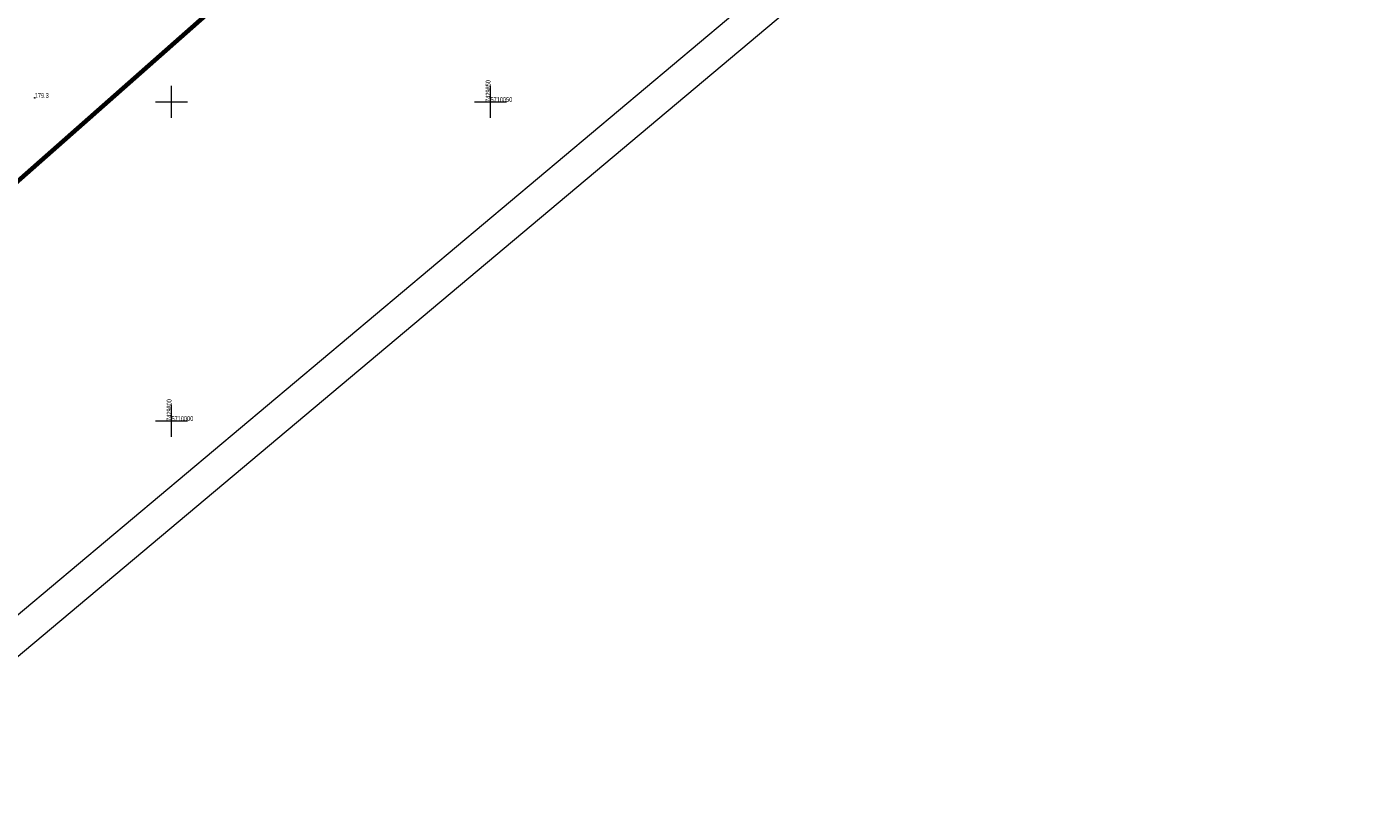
# Model space of a CAD drawing. Header units: metres. Extents: x 7429064 to 7431133, y 5709479 to 5714472.
# Tile 103 of 137: x 7429777 to 7429988, y 5709939 to 5710062. Entities that reach past the tile are written whole.
import ezdxf

# ---------------------------------------------------------------- set-up
doc = ezdxf.new("R2010")
doc.units = ezdxf.units.M
doc.linetypes.add('1', pattern=[0])
for name, color, linetype in [('_1_Mapa', 7, 'Continuous'), ('_1_X-REFY', 7, 'Continuous'), ('zzz.gaHSDomyslna', 7, 'Continuous')]:
    doc.layers.add(name, color=color, linetype=linetype)
for name, color, linetype, lineweight in [('arkusz', 252, 'Continuous', 18), ('gaPoziome', 7, 'Continuous', 30), ('KRZYZE_L_0', 252, '1', 18), ('KRZYZE_T_0', 252, 'Continuous', 18), ('RTPW_T_0', 252, 'Continuous', 15), ('zakres', 252, 'Continuous', 70)]:
    doc.layers.add(name, color=color, linetype=linetype, lineweight=lineweight)

# ---------------------------------------------------------------- blocks, each defined once
blk = doc.blocks.new('3_RTPW01')
at = {"linetype": 'Continuous'}
blk.add_circle((0, 0), 0.045, dxfattribs=at)
blk = doc.blocks.new('X-ref_MDCP_Szara')
at = {"layer": 'arkusz', "linetype": 'Continuous'}
for p, q in [((7429981.3, 5710141.96), (7429199.93, 5709486.32)), ((7429988.34, 5710141.34), (7429199.32, 5709479.27))]:
    blk.add_line(p, q, dxfattribs=at)
at = {"layer": 'KRZYZE_L_0', "linetype": '1'}
for p, q in [((7429800, 5710047.5), (7429800, 5710052.5)), ((7429850, 5710047.5), (7429850, 5710052.5)), ((7429797.5, 5710050), (7429802.5, 5710050)), ((7429847.5, 5710050), (7429852.5, 5710050)), ((7429800, 5709997.5), (7429800, 5710002.5)), ((7429797.5, 5710000), (7429802.5, 5710000))]:
    blk.add_line(p, q, dxfattribs=at)
at = {"layer": 'zakres', "linetype": 'Continuous', "lineweight": 70, "flags": 128}
blk.add_lwpolyline([(7429664.15, 5709938.94), (7429852.37, 5710105.12), (7429894.81, 5710142.05)], dxfattribs=at)
at = {"layer": 'RTPW_T_0'}
blk.add_blockref('3_RTPW01', (7429778.56, 5710050.64), dxfattribs=at)
at = {"layer": 'KRZYZE_T_0', "width": 0.7}
for s, p in [('7429850', (7429850, 5710050)), ('7429800', (7429800, 5710000))]:
    blk.add_text(s, height=0.75, rotation=90, dxfattribs=at).set_placement(p)
for s, p in [('5710050', (7429850, 5710050)), ('5710000', (7429800, 5710000))]:
    blk.add_text(s, height=0.75, dxfattribs=at).set_placement(p)
at = {"layer": 'RTPW_T_0', "width": 0.7}
blk.add_text('179.3', height=0.75, dxfattribs=at).set_placement((7429778.56, 5710050.64))
blk = doc.blocks.new('gaHSPos')
at = {"color": 0, "linetype": 'Continuous', "lineweight": 0}
blk.add_point((0, 0), dxfattribs=at)
blk = doc.blocks.new('*U286')
at = {"layer": 'zzz.gaHSDomyslna', "color": 140}
for points in [[(105.22, 89.29, 0.12, 0.12, 0), (106.75, 90.58, 0.12, 0.12, 0)], [(100.64, 85.41, 0.12, 0.12, 0), (102.17, 86.7, 0.12, 0.12, 0)], [(96.06, 81.54, 0.12, 0.12, 0), (97.59, 82.83, 0.12, 0.12, 0)], [(91.48, 77.66, 0.12, 0.12, 0), (93.01, 78.95, 0.12, 0.12, 0)], [(86.9, 73.79, 0.12, 0.12, 0), (88.43, 75.08, 0.12, 0.12, 0)], [(82.32, 69.91, 0.12, 0.12, 0), (83.85, 71.2, 0.12, 0.12, 0)], [(77.74, 66.04, 0.12, 0.12, 0), (79.27, 67.33, 0.12, 0.12, 0)], [(73.16, 62.16, 0.12, 0.12, 0), (74.68, 63.45, 0.12, 0.12, 0)], [(68.58, 58.29, 0.12, 0.12, 0), (70.1, 59.58, 0.12, 0.12, 0)], [(64, 54.41, 0.12, 0.12, 0), (65.52, 55.7, 0.12, 0.12, 0)], [(59.42, 50.53, 0.12, 0.12, 0), (60.94, 51.83, 0.12, 0.12, 0)], [(54.83, 46.66, 0.12, 0.12, 0), (56.36, 47.95, 0.12, 0.12, 0)], [(50.25, 42.78, 0.12, 0.12, 0), (51.78, 44.08, 0.12, 0.12, 0)], [(45.67, 38.91, 0.12, 0.12, 0), (47.2, 40.2, 0.12, 0.12, 0)], [(41.09, 35.03, 0.12, 0.12, 0), (42.62, 36.33, 0.12, 0.12, 0)], [(36.51, 31.16, 0.12, 0.12, 0), (38.04, 32.45, 0.12, 0.12, 0)], [(31.93, 27.28, 0.12, 0.12, 0), (33.46, 28.57, 0.12, 0.12, 0)], [(27.35, 23.41, 0.12, 0.12, 0), (28.88, 24.7, 0.12, 0.12, 0)], [(22.79, 19.51, 0.12, 0.12, 0), (24.31, 20.81, 0.12, 0.12, 0)], [(18.23, 15.61, 0.12, 0.12, 0), (19.75, 16.91, 0.12, 0.12, 0)], [(13.68, 11.7, 0.12, 0.12, 0), (15.19, 13, 0.12, 0.12, 0)], [(9.12, 7.8, 0.12, 0.12, 0), (10.64, 9.1, 0.12, 0.12, 0)], [(4.56, 3.9, 0.12, 0.12, 0), (6.08, 5.2, 0.12, 0.12, 0)], [(0, 0, 0.12, 0.12, 0), (1.52, 1.3, 0.12, 0.12, 0)]]:
    blk.add_lwpolyline(points, format="xyseb", dxfattribs=at)
at = {"color": 140}
for p in [(110.72, 93.94), (0, 0)]:
    blk.add_blockref('gaHSPos', p, dxfattribs=at)
blk = doc.blocks.new('X-ref_SOR')
at = {"layer": 'gaPoziome'}
blk.add_blockref('*U286', (7429687.42, 5710012.82), dxfattribs=at)

msp = doc.modelspace()

# ---------------------------------------------------------------- block references
at = {"layer": '_1_Mapa'}
msp.add_blockref('X-ref_MDCP_Szara', (0, 0), dxfattribs=at)
at = {"layer": '_1_X-REFY'}
msp.add_blockref('X-ref_SOR', (0, 0), dxfattribs=at)

doc.saveas('drawing.dxf')
